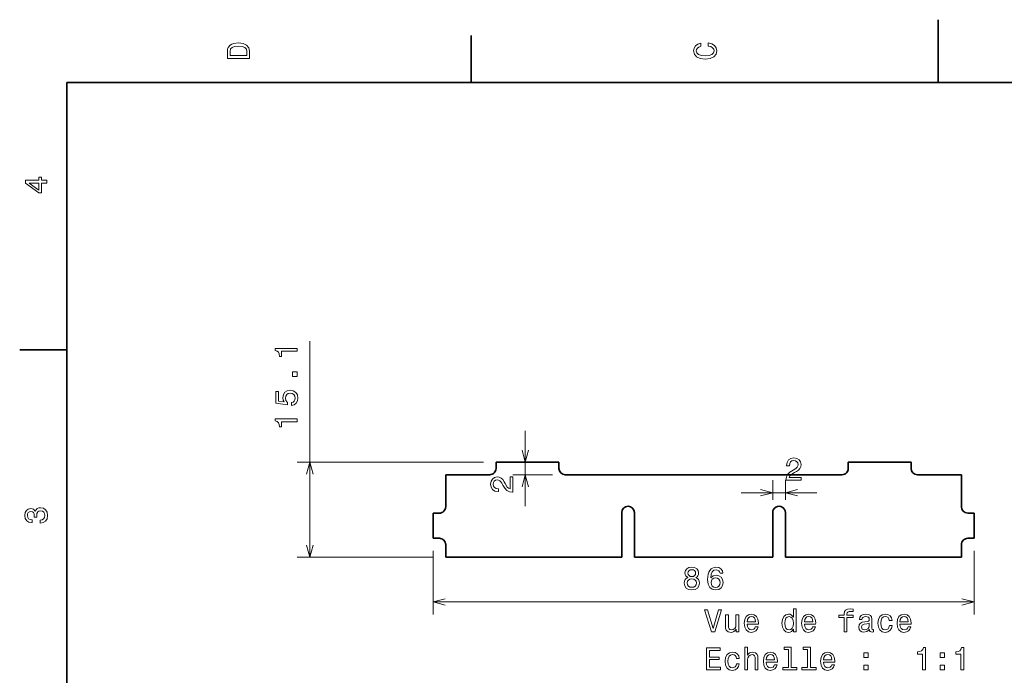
# Model space of a CAD drawing. Extents: x 0 to 297, y 0 to 210.
# Tile 4 of 8: x 2 to 159, y 106 to 210. Entities that reach past the tile are written whole.
import ezdxf

# ---------------------------------------------------------------- set-up
doc = ezdxf.new("R2010")
doc.units = 0

msp = doc.modelspace()

# ---------------------------------------------------------------- linework, layer by layer
at = {"color": 7, "lineweight": 35, "ltscale": 0.25}
for p, q in [((148.5, 200), (148.5, 210)), ((88.223572, 139.664078), (78.223572, 139.664078)), ((144.223572, 139.664078), (134.223572, 139.664078))]:
    msp.add_line(p, q, dxfattribs=at)
at = {"color": 7, "lineweight": 35, "ltscale": 0.1875}
for p, q in [((74.300003, 200), (74.300003, 207.5)), ((10, 157.5), (2.5, 157.5))]:
    msp.add_line(p, q, dxfattribs=at)
at = {"color": 7, "lineweight": 35}
for p, q in [((287, 200), (10, 200)), ((10, 200), (10, 10)), ((100.223572, 137.664078), (122.223572, 137.664078)), ((98.223572, 124.563057), (70.223572, 124.563057)), ((122.223572, 124.563057), (100.223572, 124.563057)), ((152.223572, 124.563057), (124.223572, 124.563057))]:
    msp.add_line(p, q, dxfattribs=at)
at = {"color": 172, "lineweight": 13}
for p, q in [((48.63155, 124.563057), (48.63155, 158.908173)), ((76.223572, 139.664078), (46.631546, 139.664078)), ((68.223572, 124.563057), (46.631546, 124.563057)), ((68.223572, 117.444138), (154.223572, 117.444138))]:
    msp.add_line(p, q, dxfattribs=at)
at = {"color": 7, "lineweight": 13, "ltscale": 0.3}
for p, q in [((82.884224, 132.664078), (82.884224, 144.664078)), ((117.223572, 134.807175), (129.223572, 134.807175))]:
    msp.add_line(p, q, dxfattribs=at)
at = {"color": 7, "lineweight": 35, "ltscale": 0.025}
for p, q in [((78.223572, 138.664078), (78.223572, 139.664078)), ((88.223572, 139.664078), (88.223572, 138.664078)), ((134.223572, 139.664078), (134.223572, 138.664078)), ((144.223572, 138.664078), (144.223572, 139.664078)), ((68.223572, 131.563049), (69.223572, 131.563049)), ((154.223572, 131.563049), (153.223572, 131.563049)), ((69.223572, 127.563057), (68.223572, 127.563057)), ((153.223572, 127.563057), (154.223572, 127.563057))]:
    msp.add_line(p, q, dxfattribs=at)
at = {"color": 7, "lineweight": 35, "ltscale": 0.175}
for p, q in [((70.223572, 137.664078), (77.223572, 137.664078)), ((145.223572, 137.664078), (152.223572, 137.664078))]:
    msp.add_line(p, q, dxfattribs=at)
at = {"color": 7, "lineweight": 35, "ltscale": 0.127525}
for p, q in [((70.223572, 132.563065), (70.223572, 137.664078)), ((152.223572, 137.664078), (152.223572, 132.563065))]:
    msp.add_line(p, q, dxfattribs=at)
at = {"color": 7, "lineweight": 13, "ltscale": 0.158484}
msp.add_line((87.223572, 137.664078), (80.884224, 137.664078), dxfattribs=at)
at = {"color": 7, "lineweight": 35, "ltscale": 0.225}
for p, q in [((89.223572, 137.664078), (98.223572, 137.664078)), ((124.223572, 137.664078), (133.223572, 137.664078))]:
    msp.add_line(p, q, dxfattribs=at)
at = {"color": 7, "lineweight": 35, "ltscale": 0.05}
for p, q in [((98.223572, 137.664078), (100.223572, 137.664078)), ((122.223572, 137.664078), (124.223572, 137.664078)), ((70.223572, 124.563057), (70.223572, 126.563057)), ((152.223572, 126.563057), (152.223572, 124.563057))]:
    msp.add_line(p, q, dxfattribs=at)
at = {"color": 7, "lineweight": 13, "ltscale": 0.078577}
for p, q in [((122.223572, 133.664078), (122.223572, 136.807175)), ((124.223572, 133.664078), (124.223572, 136.807175))]:
    msp.add_line(p, q, dxfattribs=at)
at = {"color": 7, "lineweight": 35, "ltscale": 0.1}
for p, q in [((68.223572, 131.563049), (68.223572, 127.563057)), ((154.223572, 127.563057), (154.223572, 131.563049))]:
    msp.add_line(p, q, dxfattribs=at)
at = {"color": 7, "lineweight": 35, "ltscale": 0.177526}
for p, q in [((98.223572, 131.664078), (98.223572, 124.563057)), ((100.223572, 124.563057), (100.223572, 131.664078)), ((122.223572, 131.664078), (122.223572, 124.563057)), ((124.223572, 124.563057), (124.223572, 131.664078))]:
    msp.add_line(p, q, dxfattribs=at)
at = {"color": 172, "lineweight": 13, "ltscale": 0.252973}
for p, q in [((68.223572, 125.563057), (68.223572, 115.444138)), ((154.223572, 125.563057), (154.223572, 115.444138))]:
    msp.add_line(p, q, dxfattribs=at)
at = {"color": 7, "lineweight": 13}
for points in [[(35.533215, 204.994965), (35.533215, 203.829971), (39.033215, 203.829971), (39.033215, 204.994965), (38.922264, 205.544678), (38.584366, 205.953171), (38.034657, 206.205338), (37.283215, 206.296112), (36.516644, 206.215424), (36.21405, 206.114563), (35.971977, 205.973343), (35.644165, 205.56485), (35.563473, 205.297562)], [(35.951801, 204.959656), (36.027451, 205.342941), (36.259438, 205.605194), (36.672985, 205.761536), (37.283215, 205.811966), (37.873272, 205.756485), (38.286816, 205.600143), (38.533936, 205.332855), (38.614628, 204.959656), (38.614628, 204.298996), (35.951801, 204.298996)], [(111.93206, 205.817017), (112.35569, 205.716141), (112.658287, 205.549713), (112.844887, 205.317734), (112.905403, 205.045395), (112.814629, 204.71759), (112.54229, 204.460388), (112.098488, 204.28891), (111.483215, 204.233429), (110.872986, 204.28891), (110.424141, 204.455338), (110.151802, 204.71254), (110.055984, 205.045395), (110.106415, 205.287476), (110.247627, 205.494247), (110.474571, 205.655624), (110.787247, 205.766571), (110.787247, 206.245682), (110.308144, 206.094391), (109.94503, 205.832138), (109.718086, 205.474075), (109.637398, 205.045395), (109.763474, 204.510818), (110.116501, 204.10231), (110.696472, 203.840057), (111.483215, 203.749283), (112.269958, 203.840057), (112.84993, 204.10231), (113.208, 204.510818), (113.329041, 205.045395), (113.233215, 205.51442), (112.965927, 205.892654), (112.527161, 206.159943), (111.93206, 206.301163)], [(6.833213, 184.02739), (6.833213, 184.481277), (5.965778, 184.481277), (5.965778, 184.98056), (5.56232, 184.98056), (5.56232, 184.481277), (3.408862, 184.481277), (3.408862, 184.022339), (5.521974, 182.489197), (5.965778, 182.489197), (5.965778, 184.02739)], [(5.56232, 182.912827), (3.993876, 184.02739), (5.56232, 184.02739)], [(124.327538, 136.807175), (126.733154, 136.807175), (126.733154, 137.240891), (124.831856, 137.240891), (124.937767, 137.477921), (125.119324, 137.674606), (125.679123, 138.032669), (125.976669, 138.183975), (126.309525, 138.400833), (126.546555, 138.653), (126.682724, 138.950546), (126.733154, 139.288437), (126.647423, 139.712067), (126.410385, 140.044922), (126.047279, 140.256744), (125.578255, 140.332382), (125.094109, 140.246658), (124.725952, 140.009628), (124.488922, 139.631378), (124.408226, 139.132095), (124.408226, 139.061493), (124.867157, 139.061493), (124.867157, 139.101837), (124.912552, 139.444778), (125.048721, 139.696945), (125.265579, 139.858322), (125.55304, 139.913803), (125.845551, 139.863373), (126.062408, 139.737289), (126.203613, 139.540604), (126.254051, 139.293488), (126.21875, 139.061493), (126.122925, 138.864807), (125.96154, 138.693344), (125.739639, 138.542038), (125.442093, 138.380661), (124.947853, 138.067978), (124.599869, 137.735123), (124.393097, 137.331665), (124.327538, 136.822296)], [(80.884224, 134.901993), (80.884224, 137.307602), (80.450508, 137.307602), (80.450508, 135.406311), (80.21347, 135.512222), (80.016785, 135.693771), (79.658722, 136.253571), (79.507423, 136.551117), (79.290565, 136.883972), (79.038406, 137.121002), (78.740852, 137.257172), (78.402954, 137.307602), (77.979324, 137.221878), (77.646469, 136.984833), (77.434662, 136.621735), (77.359009, 136.15271), (77.444748, 135.668564), (77.681778, 135.3004), (78.060013, 135.06337), (78.559296, 134.982681), (78.629898, 134.982681), (78.629898, 135.44162), (78.589554, 135.44162), (78.246613, 135.487), (77.994453, 135.623169), (77.833069, 135.840027), (77.777596, 136.127487), (77.828033, 136.419998), (77.954109, 136.636856), (78.150795, 136.778061), (78.397911, 136.828506), (78.629898, 136.793198), (78.826584, 136.697372), (78.998062, 136.535995), (79.149353, 136.314087), (79.310738, 136.016541), (79.623413, 135.522308), (79.956268, 135.174316), (80.359726, 134.967545), (80.869095, 134.901993)], [(5.73379, 129.979111), (5.769093, 129.979111), (6.253242, 130.059799), (6.616354, 130.296829), (6.848343, 130.670029), (6.934078, 131.164276), (6.848343, 131.688766), (6.626441, 132.082138), (6.273415, 132.334305), (5.819525, 132.425079), (5.521974, 132.384735), (5.279899, 132.273788), (5.0933, 132.092224), (4.957133, 131.850143), (4.684798, 132.177963), (4.251081, 132.293961), (3.857709, 132.218307), (3.560158, 132.00145), (3.373559, 131.648422), (3.307997, 131.164276), (3.388689, 130.710388), (3.610591, 130.362396), (3.963617, 130.135452), (4.432637, 130.059799), (4.46794, 130.059799), (4.46794, 130.508652), (4.145173, 130.548996), (3.913184, 130.680115), (3.771974, 130.891937), (3.721542, 131.189484), (3.761888, 131.451736), (3.867795, 131.643372), (4.039265, 131.759369), (4.271254, 131.804764), (4.518372, 131.759369), (4.684798, 131.638336), (4.785663, 131.426514), (4.815922, 131.139053), (4.810879, 130.942368), (5.209294, 130.942368), (5.199208, 131.189484), (5.244596, 131.507217), (5.365634, 131.744247), (5.56232, 131.885452), (5.819525, 131.935883), (6.112032, 131.880417), (6.328891, 131.734161), (6.465058, 131.502167), (6.510447, 131.194534), (6.460014, 130.876801), (6.308718, 130.644821), (6.066643, 130.498566), (5.73379, 130.443085)], [(113.619102, 116.211472), (112.741585, 113.230927), (111.838844, 116.211472), (111.359741, 116.211472), (112.489426, 112.706429), (112.993744, 112.706429), (114.098213, 116.211472)], [(125.505997, 113.125015), (125.505997, 112.706429), (125.949799, 112.706429), (125.949799, 116.327469), (125.511032, 116.327469), (125.511032, 115.001099), (125.173141, 115.384384), (124.96637, 115.475159), (124.72934, 115.51046), (124.300659, 115.409599), (123.967812, 115.127174), (123.750946, 114.673286), (123.675301, 114.063057), (123.750946, 113.452827), (123.967812, 112.993889), (124.300659, 112.706429), (124.72934, 112.610611), (124.96637, 112.645912), (125.178185, 112.736687)], [(133.565063, 114.945625), (133.565063, 112.706429), (134.008881, 112.706429), (134.008881, 114.945625), (135.017517, 114.945625), (135.017517, 115.32386), (134.008881, 115.32386), (134.008881, 115.490288), (134.044174, 115.692017), (134.160172, 115.828186), (134.356857, 115.908875), (134.639282, 115.93914), (135.017517, 115.918968), (135.017517, 116.302246), (134.538422, 116.327469), (134.104706, 116.282074), (133.802109, 116.145912), (133.620544, 115.908875), (133.565063, 115.570984), (133.565063, 115.32386), (132.753113, 115.32386), (132.753113, 114.945625)], [(116.821556, 115.414642), (116.377747, 115.414642), (116.377747, 113.851242), (116.327316, 113.488129), (116.181061, 113.225883), (115.954117, 113.064499), (115.65657, 113.014069), (115.41954, 113.054413), (115.268242, 113.175446), (115.182503, 113.382217), (115.162331, 113.674728), (115.162331, 115.414642), (114.718529, 115.414642), (114.718529, 113.634384), (114.733658, 113.276314), (114.829483, 112.97876), (115.121986, 112.706429), (115.591003, 112.610611), (115.84317, 112.645912), (116.060028, 112.736687), (116.246628, 112.893028), (116.397926, 113.119972), (116.397926, 112.706429), (116.821556, 112.706429)], [(118.158012, 113.931931), (119.933228, 113.931931), (119.938271, 114.138702), (119.857574, 114.718674), (119.635674, 115.152397), (119.282654, 115.414642), (118.813629, 115.51046), (118.354698, 115.409599), (118.001671, 115.127174), (117.774727, 114.668243), (117.694031, 114.063057), (117.769684, 113.442741), (117.996628, 112.988846), (118.344612, 112.706429), (118.7985, 112.610611), (119.191872, 112.67617), (119.514641, 112.847641), (119.751671, 113.119972), (119.88784, 113.483086), (119.449074, 113.483086), (119.358299, 113.281357), (119.227173, 113.130058), (118.853973, 113.009026), (118.566513, 113.064499), (118.349655, 113.241013), (118.208443, 113.528473), (118.158012, 113.916801)], [(118.158012, 114.30513), (118.213486, 114.653114), (118.349655, 114.910316), (118.556427, 115.066658), (118.828758, 115.122131), (119.096054, 115.066658), (119.302826, 114.910316), (119.428902, 114.653114), (119.474289, 114.30513)], [(124.804985, 115.112045), (125.097488, 115.041443), (125.319397, 114.844757), (125.450516, 114.516945), (125.500946, 114.063057), (125.450516, 113.604126), (125.319397, 113.276314), (125.097488, 113.074585), (124.804985, 113.009026), (124.527603, 113.074585), (124.315788, 113.276314), (124.174583, 113.609169), (124.129189, 114.063057), (124.174583, 114.511902), (124.315788, 114.839714), (124.527603, 115.041443)], [(127.266083, 113.931931), (129.04129, 113.931931), (129.046341, 114.138702), (128.965652, 114.718674), (128.743744, 115.152397), (128.390717, 115.414642), (127.9217, 115.51046), (127.462769, 115.409599), (127.109741, 115.127174), (126.882797, 114.668243), (126.802101, 114.063057), (126.877754, 113.442741), (127.104698, 112.988846), (127.452682, 112.706429), (127.90657, 112.610611), (128.299942, 112.67617), (128.622711, 112.847641), (128.859741, 113.119972), (128.995911, 113.483086), (128.557144, 113.483086), (128.46637, 113.281357), (128.335236, 113.130058), (127.962044, 113.009026), (127.674583, 113.064499), (127.457718, 113.241013), (127.316513, 113.528473), (127.266083, 113.916801)], [(127.266083, 114.30513), (127.321556, 114.653114), (127.457718, 114.910316), (127.66449, 115.066658), (127.936829, 115.122131), (128.204117, 115.066658), (128.410889, 114.910316), (128.536972, 114.653114), (128.582367, 114.30513)], [(137.594604, 113.059456), (137.594604, 113.044327), (137.619827, 112.872856), (137.69548, 112.751816), (138.013199, 112.655998), (138.260315, 112.696342), (138.260315, 113.039284), (138.154404, 113.024155), (138.013199, 113.089714), (137.987976, 113.291443), (137.987976, 114.693459), (137.92746, 115.051529), (137.750946, 115.303688), (137.443314, 115.454987), (137.009598, 115.51046), (136.585968, 115.449944), (136.273285, 115.278473), (136.076599, 115.011185), (136.011032, 114.658157), (136.011032, 114.627899), (136.409454, 114.627899), (136.444748, 114.839714), (136.55571, 114.991013), (136.737259, 115.081787), (136.994461, 115.117088), (137.241577, 115.091873), (137.418091, 115.016228), (137.524002, 114.885101), (137.559311, 114.703545), (137.539139, 114.49173), (137.458435, 114.385826), (137.256714, 114.335388), (136.878479, 114.295044), (136.444748, 114.204269), (136.137115, 114.042885), (135.955566, 113.790726), (135.900085, 113.417526), (135.950516, 113.084671), (136.106857, 112.837555), (136.359024, 112.681213), (136.707001, 112.62574), (137.176025, 112.731644)], [(140.746628, 114.516945), (141.185394, 114.516945), (141.094604, 114.920403), (140.877747, 115.238129), (140.539856, 115.434814), (140.101089, 115.51046), (139.616943, 115.409599), (139.248779, 115.127174), (139.0168, 114.668243), (138.936111, 114.052971), (139.011749, 113.442741), (139.238708, 112.988846), (139.596771, 112.706429), (140.085968, 112.610611), (140.519684, 112.686256), (140.857574, 112.898071), (141.089569, 113.230927), (141.19043, 113.674728), (140.7668, 113.674728), (140.691147, 113.392311), (140.549942, 113.180489), (140.348206, 113.04937), (140.101089, 113.009026), (139.793457, 113.074585), (139.571548, 113.276314), (139.435394, 113.604126), (139.389999, 114.0681), (139.435394, 114.521988), (139.576599, 114.8498), (139.803543, 115.051529), (140.101089, 115.122131), (140.363342, 115.076744), (140.560028, 114.960754), (140.691147, 114.769112)], [(142.446198, 113.931931), (144.221405, 113.931931), (144.226456, 114.138702), (144.145752, 114.718674), (143.923859, 115.152397), (143.570831, 115.414642), (143.101807, 115.51046), (142.642883, 115.409599), (142.289856, 115.127174), (142.062912, 114.668243), (141.982208, 114.063057), (142.057861, 113.442741), (142.284805, 112.988846), (142.632797, 112.706429), (143.086685, 112.610611), (143.480057, 112.67617), (143.802826, 112.847641), (144.039856, 113.119972), (144.176025, 113.483086), (143.737259, 113.483086), (143.646484, 113.281357), (143.51535, 113.130058), (143.142151, 113.009026), (142.854691, 113.064499), (142.637833, 113.241013), (142.496628, 113.528473), (142.446198, 113.916801)], [(142.446198, 114.30513), (142.501663, 114.653114), (142.637833, 114.910316), (142.844604, 115.066658), (143.116943, 115.122131), (143.384232, 115.066658), (143.591003, 114.910316), (143.717087, 114.653114), (143.762482, 114.30513)], [(137.544174, 113.654556), (137.483658, 113.392311), (137.322281, 113.190575), (137.0802, 113.059456), (136.782654, 113.014069), (136.591003, 113.039284), (136.454834, 113.119972), (136.36911, 113.261185), (136.343887, 113.45787), (136.364059, 113.634384), (136.444748, 113.76046), (136.767517, 113.901672), (137.176025, 113.962189), (137.544174, 114.083229)], [(111.682503, 106.659599), (113.901527, 106.659599), (113.901527, 107.083229), (112.146484, 107.083229), (112.146484, 108.268387), (113.709885, 108.268387), (113.709885, 108.686974), (112.146484, 108.686974), (112.146484, 109.73597), (113.861183, 109.73597), (113.861183, 110.159599), (111.682503, 110.159599)], [(117.769684, 106.659599), (118.213486, 106.659599), (118.213486, 108.223), (118.258873, 108.58107), (118.405128, 108.843315), (118.632072, 109.0047), (118.934669, 109.065216), (119.176743, 109.014786), (119.328041, 108.878616), (119.403687, 108.651672), (119.428902, 108.349083), (119.428902, 106.659599), (119.872711, 106.659599), (119.872711, 108.439857), (119.852531, 108.797928), (119.761757, 109.095482), (119.464203, 109.367813), (119.000229, 109.463631), (118.74807, 109.428329), (118.531212, 109.332512), (118.349655, 109.181213), (118.213486, 108.974442), (118.213486, 110.28064), (117.769684, 110.28064)], [(124.724289, 109.90744), (124.724289, 107.032799), (123.81147, 107.032799), (123.81147, 106.659599), (126.075874, 106.659599), (126.075874, 107.032799), (125.168098, 107.032799), (125.168098, 110.28064), (124.028328, 110.28064), (124.028328, 109.90744)], [(127.760315, 109.90744), (127.760315, 107.032799), (126.847488, 107.032799), (126.847488, 106.659599), (129.111908, 106.659599), (129.111908, 107.032799), (128.204117, 107.032799), (128.204117, 110.28064), (127.064346, 110.28064), (127.064346, 109.90744)], [(146.047058, 106.659599), (146.505981, 106.659599), (146.505981, 110.184814), (146.163055, 110.184814), (146.072266, 109.877182), (145.890717, 109.67041), (145.613342, 109.54937), (145.230057, 109.509026), (145.230057, 109.150955), (146.047058, 109.150955)], [(152.11911, 106.659599), (152.578033, 106.659599), (152.578033, 110.184814), (152.235092, 110.184814), (152.144318, 109.877182), (151.962769, 109.67041), (151.685379, 109.54937), (151.302094, 109.509026), (151.302094, 109.150955), (152.11911, 109.150955)], [(116.458443, 108.470116), (116.897202, 108.470116), (116.806427, 108.873573), (116.589569, 109.191299), (116.251671, 109.387985), (115.812912, 109.463631), (115.328758, 109.36277), (114.960602, 109.080345), (114.728615, 108.621414), (114.647926, 108.006142), (114.723572, 107.395912), (114.950516, 106.942017), (115.308586, 106.659599), (115.797783, 106.563782), (116.231499, 106.639427), (116.569397, 106.851242), (116.801384, 107.184097), (116.902245, 107.627899), (116.478615, 107.627899), (116.402969, 107.345482), (116.261757, 107.133659), (116.060028, 107.002541), (115.812912, 106.962196), (115.505272, 107.027756), (115.283371, 107.229485), (115.147202, 107.557297), (115.101814, 108.021271), (115.147202, 108.475159), (115.288414, 108.802971), (115.515358, 109.0047), (115.812912, 109.075302), (116.075157, 109.029915), (116.271843, 108.913925), (116.402969, 108.722282)], [(121.194031, 107.885101), (122.969254, 107.885101), (122.974289, 108.091873), (122.8936, 108.671844), (122.6717, 109.105568), (122.318672, 109.367813), (121.849655, 109.463631), (121.390717, 109.36277), (121.037689, 109.080345), (120.810745, 108.621414), (120.730057, 108.016228), (120.805702, 107.395912), (121.032654, 106.942017), (121.38063, 106.659599), (121.834526, 106.563782), (122.227898, 106.629341), (122.550659, 106.800812), (122.787689, 107.073143), (122.923859, 107.436256), (122.4851, 107.436256), (122.394318, 107.234528), (122.263199, 107.083229), (121.889999, 106.962196), (121.602531, 107.01767), (121.385674, 107.194183), (121.244469, 107.481644), (121.194031, 107.869972)], [(121.194031, 108.258301), (121.249512, 108.606285), (121.385674, 108.863487), (121.592445, 109.019829), (121.864784, 109.075302), (122.132072, 109.019829), (122.338844, 108.863487), (122.464928, 108.606285), (122.510315, 108.258301)], [(130.302109, 107.885101), (132.077316, 107.885101), (132.082367, 108.091873), (132.001678, 108.671844), (131.77977, 109.105568), (131.426743, 109.367813), (130.957718, 109.463631), (130.498795, 109.36277), (130.145767, 109.080345), (129.918823, 108.621414), (129.83812, 108.016228), (129.913773, 107.395912), (130.140717, 106.942017), (130.488708, 106.659599), (130.942596, 106.563782), (131.335968, 106.629341), (131.658737, 106.800812), (131.895767, 107.073143), (132.031921, 107.436256), (131.59317, 107.436256), (131.502396, 107.234528), (131.371262, 107.083229), (130.998062, 106.962196), (130.710602, 107.01767), (130.493744, 107.194183), (130.352539, 107.481644), (130.302109, 107.869972)], [(130.302109, 108.258301), (130.357574, 108.606285), (130.493744, 108.863487), (130.700516, 109.019829), (130.972855, 109.075302), (131.240143, 109.019829), (131.446915, 108.863487), (131.572998, 108.606285), (131.618378, 108.258301)], [(136.681793, 108.616371), (137.377747, 108.616371), (137.377747, 109.367813), (136.681793, 109.367813)], [(148.825867, 108.616371), (149.521835, 108.616371), (149.521835, 109.367813), (148.825867, 109.367813)], [(136.681793, 106.659599), (137.377747, 106.659599), (137.377747, 107.411041), (136.681793, 107.411041)], [(148.825867, 106.659599), (149.521835, 106.659599), (149.521835, 107.411041), (148.825867, 107.411041)]]:
    msp.add_lwpolyline(points, close=True, dxfattribs=at)
at = {"color": 172, "lineweight": 13}
for points in [[(46.631546, 157.299377), (46.631546, 157.758316), (43.106331, 157.758316), (43.106331, 157.415375), (43.413963, 157.3246), (43.620743, 157.143036), (43.741776, 156.865662), (43.78212, 156.482376), (44.14019, 156.482376), (44.14019, 157.299377)], [(46.631546, 153.306152), (46.631546, 154.002121), (45.880104, 154.002121), (45.880104, 153.306152)], [(45.718719, 148.667389), (46.132263, 148.778351), (46.455032, 149.025467), (46.656761, 149.38858), (46.732414, 149.852554), (46.641632, 150.361923), (46.394516, 150.76033), (46.001144, 151.012497), (45.496819, 151.108307), (45.027802, 151.022583), (44.659645, 150.780502), (44.422615, 150.402267), (44.336876, 149.913071), (44.3974, 149.534821), (44.56382, 149.242325), (43.620743, 149.38353), (43.620743, 150.916672), (43.207191, 150.916672), (43.207191, 149.045639), (45.063103, 148.76825), (45.063103, 149.171722), (44.826073, 149.464218), (44.740334, 149.837418), (44.795815, 150.160187), (44.957191, 150.407303), (45.204315, 150.563644), (45.522034, 150.619125), (45.83976, 150.563644), (46.086876, 150.402267), (46.243217, 150.155151), (46.298691, 149.837418), (46.26339, 149.570129), (46.1474, 149.363358), (45.965843, 149.212067), (45.718719, 149.136414)], [(46.631546, 146.091309), (46.631546, 146.550247), (43.106331, 146.550247), (43.106331, 146.207306), (43.413963, 146.116531), (43.620743, 145.934967), (43.741776, 145.657593), (43.78212, 145.274307), (44.14019, 145.274307), (44.14019, 146.091309)], [(108.730202, 121.330299), (108.472992, 121.189087), (108.296486, 120.992401), (108.185532, 120.745285), (108.15023, 120.447739), (108.230919, 119.998886), (108.462906, 119.650909), (108.841148, 119.429001), (109.35556, 119.343269), (109.864929, 119.429001), (110.243172, 119.650909), (110.475159, 119.998886), (110.56089, 120.447739), (110.520546, 120.745285), (110.414635, 120.992401), (110.233086, 121.189087), (109.980919, 121.330299), (110.182648, 121.45134), (110.32386, 121.617767), (110.409592, 121.819496), (110.439857, 122.066612), (110.359161, 122.424683), (110.147346, 122.712143), (109.804405, 122.898743), (109.35556, 122.969353), (108.901672, 122.898743), (108.558731, 122.712143), (108.341873, 122.424683), (108.26622, 122.066612), (108.291443, 121.819496), (108.377174, 121.617767)], [(108.745331, 122.026268), (108.785675, 122.248169), (108.906715, 122.41964), (109.098358, 122.525543), (109.35556, 122.565887), (109.607719, 122.525543), (109.799362, 122.41964), (109.920403, 122.248169), (109.96579, 122.026268), (109.920403, 121.799316), (109.799362, 121.62281), (109.607719, 121.506813), (109.35556, 121.471512), (109.098358, 121.511856), (108.906715, 121.62281), (108.785675, 121.799316)], [(114.301956, 122.001053), (114.206139, 122.409554), (113.984238, 122.712143), (113.641296, 122.903786), (113.197495, 122.969353), (112.89994, 122.934052), (112.642738, 122.838226), (112.415794, 122.681885), (112.224152, 122.459984), (112.072853, 122.182602), (111.961899, 121.844711), (111.891296, 121.446297), (111.871124, 120.997452), (111.951813, 120.281311), (112.198929, 119.761856), (112.597343, 119.449173), (113.142014, 119.343269), (113.63121, 119.434052), (114.00441, 119.671082), (114.246483, 120.044281), (114.332214, 120.518341), (114.246483, 120.997452), (114.014496, 121.365601), (113.656425, 121.597595), (113.212624, 121.678284), (112.733513, 121.577423), (112.375443, 121.289955), (112.451096, 121.844711), (112.61248, 122.243126), (112.859596, 122.480156), (113.202538, 122.560852), (113.454697, 122.5205), (113.646339, 122.414597), (113.772423, 122.238083), (113.837982, 122.001053)], [(108.634377, 120.457825), (108.679771, 120.725113), (108.826019, 120.926842), (109.052963, 121.057968), (109.35556, 121.103355), (109.653114, 121.057968), (109.880058, 120.926842), (110.026306, 120.725113), (110.076744, 120.457825), (110.026306, 120.170357), (109.880058, 119.953499), (109.653114, 119.812286), (109.35556, 119.766899), (109.052963, 119.812286), (108.826019, 119.953499), (108.679771, 120.170357)], [(113.843025, 120.513298), (113.787552, 120.195572), (113.646339, 119.953499), (113.419395, 119.792114), (113.136971, 119.741684), (112.839424, 119.792114), (112.61248, 119.948456), (112.466225, 120.190529), (112.420837, 120.508255), (112.471268, 120.820938), (112.61248, 121.057968), (112.844467, 121.209259), (113.157143, 121.26474), (113.429482, 121.209259), (113.646339, 121.063011), (113.787552, 120.825974)]]:
    msp.add_lwpolyline(points, close=True, dxfattribs=at)
at = {"color": 7, "lineweight": 13}
for points in [[(82.366585, 141.595932), (82.884224, 139.664078), (83.401863, 141.595932)], [(83.401863, 135.732224), (82.884224, 137.664078), (82.366585, 135.732224)], [(120.291718, 134.289536), (122.223572, 134.807175), (120.291718, 135.324814)], [(126.155426, 135.324814), (124.223572, 134.807175), (126.155426, 134.289536)]]:
    msp.add_lwpolyline(points, dxfattribs=at)
at = {"color": 172, "lineweight": 13}
for points in [[(49.149189, 137.732224), (48.63155, 139.664078), (48.113911, 137.732224)], [(48.113911, 126.494911), (48.63155, 124.563057), (49.149189, 126.494911)], [(70.155426, 117.961769), (68.223572, 117.444138), (70.155426, 116.926498)], [(152.291718, 116.926498), (154.223572, 117.444138), (152.291718, 117.961769)]]:
    msp.add_lwpolyline(points, dxfattribs=at)
at = {"color": 7, "lineweight": 35}
for centre, start, end in [((77.223572, 138.664078), 269.999997, 0.00001), ((89.223572, 138.664078), 180.000009, 269.999997), ((133.223572, 138.664078), 269.999997, 0.00001), ((145.223572, 138.664078), 180.000009, 269.999997), ((69.223572, 132.563065), 269.999997, 360), ((99.223572, 131.664078), 0.00001, 180.000009), ((123.223572, 131.664078), 0, 180.000009), ((153.223572, 132.563065), 180.000009, 269.999997), ((69.223572, 126.563057), 0, 90.000003), ((153.223572, 126.563057), 90.000003, 180.000009)]:
    msp.add_arc(centre, 1, start, end, dxfattribs=at)

doc.saveas('drawing.dxf')
